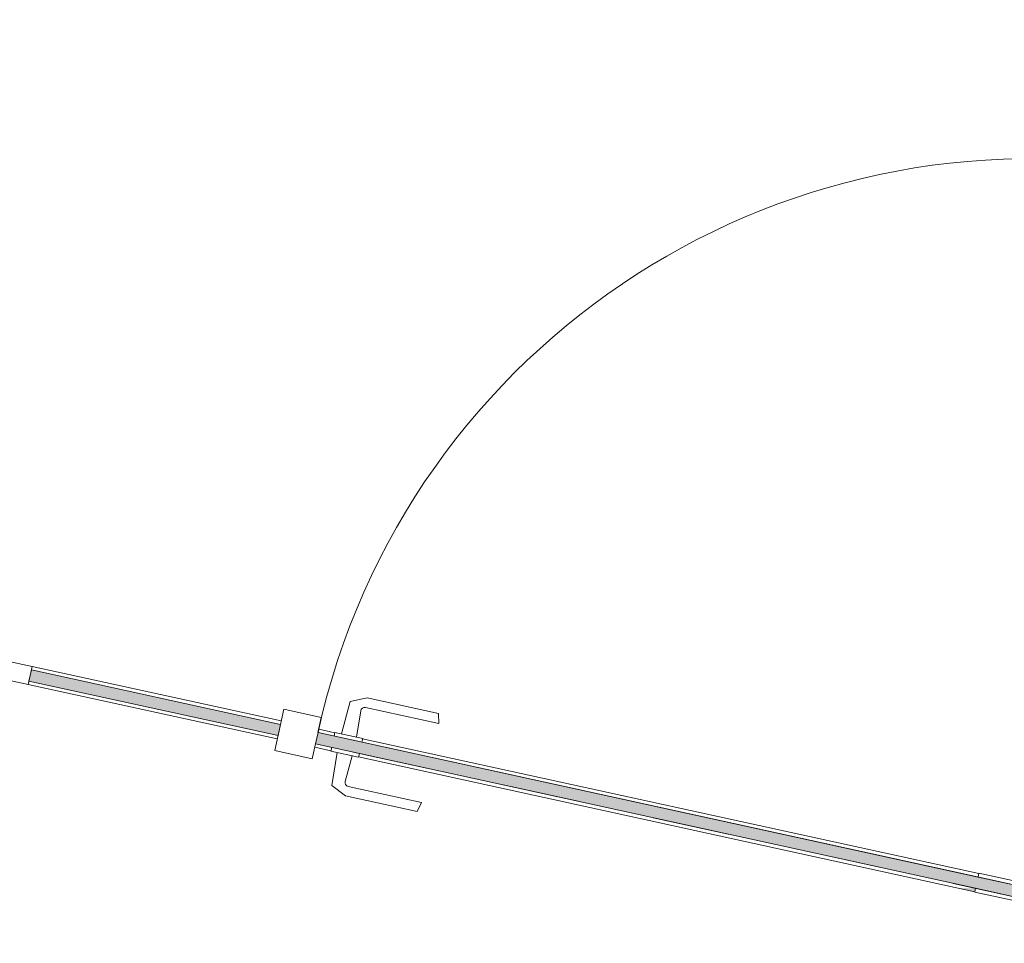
# Model space of a CAD drawing. Header units: metres. Extents: x 233012 to 233264, y 553571 to 554014.
# Tile 197 of 256: x 233201.32 to 233202.61, y 553832.21 to 553833.41. Entities that reach past the tile are written whole.
import ezdxf

# ---------------------------------------------------------------- set-up
doc = ezdxf.new("R2010")
doc.units = ezdxf.units.M
doc.linetypes.add('Dash', pattern=[0.00635, 0.003175, -0.003175])
for name, color, linetype, lineweight in [('A-NL30_deursparing', 252, 'Continuous', 5), ('A-NL30_stijlen_dorpels-pui', 252, 'Continuous', 5), ('A-NL38_vlakvullingen-pui', 252, 'Continuous', 5)]:
    doc.layers.add(name, color=color, linetype=linetype, lineweight=lineweight)

# ---------------------------------------------------------------- blocks, each defined once
blk = doc.blocks.new('System Panel - NLRS_22_CWP_beglazing d 15_gen_mie-5565240-01_Situatie')
at = {"layer": 'A-NL38_vlakvullingen-pui'}
blk.add_hatch(color=256, dxfattribs=at).paths.add_polyline_path([(0.166, 0.0075), (-0.166, 0.0075), (-0.166, -0.0075), (0.166, -0.0075)])
for p, q in [((0.166, 0.0075), (-0.166, 0.0075)), ((-0.166, 0.0075), (-0.166, -0.0075)), ((0.166, -0.0075), (0.166, 0.0075)), ((-0.166, -0.0075), (0.166, -0.0075))]:
    blk.add_line(p, q, dxfattribs=at)
blk = doc.blocks.new('Rectangular Mullion - NLRS_22_CWM_aluminium profiel glazen binnenwand 35x24_gen_mie-4956276-01_Situatie')
at = {"layer": 'A-NL30_stijlen_dorpels-pui'}
for p, q in [((233201.6647, 553832.5001), (233201.3403, 553832.571)), ((233201.6595, 553832.4766), (233201.3352, 553832.5476))]:
    blk.add_line(p, q, dxfattribs=at)
blk = doc.blocks.new('Rectangular Mullion - NLRS_22_CWM_aluminium profiel glazen binnenwand 35x24_gen_mie-5565232-01_Situatie')
at = {"layer": 'A-NL30_stijlen_dorpels-pui'}
for p, q in [((0, 0.012), (-0.035, 0.012)), ((-0.035, 0.012), (-0.035, -0.012)), ((0, -0.012), (0, 0.012)), ((-0.035, -0.012), (0, -0.012))]:
    blk.add_line(p, q, dxfattribs=at)
blk = doc.blocks.new('NLRS_32_DO_glazen deur_gen_mie - enkele deur_gen-5565233-01_Situatie')
at = {"layer": 'A-NL30_deursparing'}
blk.add_hatch(color=256, dxfattribs=at).paths.add_polyline_path([(-0.475, 0.0075), (-0.475, -0.0075), (0.475, -0.0075), (0.475, 0.0075), (-0.405, 0.0075)])
for p, q in [((0.324, 0.0525), (0.327, 0.0655)), ((0.327, 0.0655), (0.4223, 0.0655)), ((0.4223, 0.0655), (0.4428, 0.0559)), ((0.4217, 0.0525), (0.324, 0.0525)), ((0.4217, 0.0525), (0.4237, 0.0521)), ((0.4428, 0.0559), (0.445, 0.0125)), ((0.425, 0.0125), (0.4267, 0.0472)), ((-0.405, 0.0125), (-0.475, 0.0125)), ((-0.475, 0.0125), (-0.475, 0.0075)), ((-0.475, 0.0075), (-0.405, 0.0075)), ((-0.475, -0.0075), (-0.475, 0.0075)), ((-0.405, 0.0075), (-0.405, 0.0125)), ((-0.405, 0.0075), (0.475, 0.0075)), ((0.4535, 0.0125), (0.4165, 0.0125)), ((0.4165, 0.0125), (0.4165, 0.0075)), ((0.4535, 0.0075), (0.4535, 0.0125)), ((0.475, 0.0075), (0.475, -0.0075)), ((-0.475, -0.0075), (-0.475, -0.0125)), ((-0.405, -0.0075), (-0.475, -0.0075)), ((-0.475, -0.0075), (-0.475, -0.9575)), ((-0.475, -0.0075), (0.475, -0.0075)), ((-0.475, -0.0125), (-0.405, -0.0125)), ((-0.405, -0.0125), (-0.405, -0.0075)), ((0.475, -0.0075), (-0.405, -0.0075)), ((0.4165, -0.0075), (0.4165, -0.0125)), ((0.4165, -0.0125), (0.4535, -0.0125)), ((0.4267, -0.0472), (0.425, -0.0125)), ((0.445, -0.0125), (0.4428, -0.0559)), ((0.4535, -0.0125), (0.4535, -0.0075)), ((0.327, -0.0655), (0.324, -0.0525)), ((0.324, -0.0525), (0.4217, -0.0525)), ((0.4237, -0.0521), (0.4217, -0.0525)), ((0.4428, -0.0559), (0.4223, -0.0655)), ((0.4223, -0.0655), (0.327, -0.0655))]:
    blk.add_line(p, q, dxfattribs=at)
at = {"layer": 'A-NL30_deursparing', "linetype": 'Dash'}
blk.add_line((-0.475, 0.0075), (0.475, 0.0075), dxfattribs=at)
at = {"layer": 'A-NL30_deursparing', "flags": 128}
for points in [[(0.4267, 0.0472), (0.4264, 0.0492), (0.4254, 0.0509), (0.4237, 0.0521), (0.4217, 0.0525)], [(0.4254, 0.0509), (0.4264, 0.0492), (0.4267, 0.0472)], [(0.4217, -0.0525), (0.4237, -0.0521), (0.4254, -0.0509), (0.4264, -0.0492), (0.4267, -0.0472)], [(0.4267, -0.0472), (0.4264, -0.0492), (0.4254, -0.0509)]]:
    blk.add_lwpolyline(points, dxfattribs=at)
at = {"layer": 'A-NL30_deursparing'}
blk.add_arc((-0.475, -0.0075), 0.95, 270, 360, dxfattribs=at)
blk = doc.blocks.new('Rectangular Mullion - NLRS_22_CWM_aluminium profiel glazen binnenwand 35x24_gen_mie-V582-01_Situatie')
at = {"layer": 'A-NL30_stijlen_dorpels-pui'}
blk.add_hatch(color=256, dxfattribs=at).paths.add_polyline_path([(233202.568, 553832.2778), (233202.569, 553832.2822), (233202.5457, 553832.2827)])
for p, q in [((233201.7345, 553832.4848), (233201.7135, 553832.4894)), ((233202.5732, 553832.3013), (233201.7706, 553832.4769)), ((233201.7294, 553832.4613), (233201.7084, 553832.4659)), ((233202.568, 553832.2778), (233201.7655, 553832.4534))]:
    blk.add_line(p, q, dxfattribs=at)
blk = doc.blocks.new('Rectangular Mullion - NLRS_22_CWM_aluminium profiel glazen binnenwand 50x55_gen_mie-5565229-01_Situatie')
at = {"layer": 'A-NL30_stijlen_dorpels-pui'}
for p, q in [((-0.025, 0.0275), (0.025, 0.0275)), ((-0.025, -0.0275), (-0.025, 0.0275)), ((0.025, 0.0275), (0.025, 0.0075)), ((0.025, -0.0075), (0.025, -0.0275)), ((0.025, -0.0275), (-0.025, -0.0275))]:
    blk.add_line(p, q, dxfattribs=at)

msp = doc.modelspace()

# ---------------------------------------------------------------- block references
at = {"layer": 'A-NL30_deursparing', "rotation": 167.6567290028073}
msp.add_blockref('NLRS_32_DO_glazen deur_gen_mie - enkele deur_gen-5565233-01_Situatie', (233202.175, 553832.3761), dxfattribs=at)
at = {"layer": 'A-NL30_stijlen_dorpels-pui', "rotation": 167.6567290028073}
msp.add_blockref('Rectangular Mullion - NLRS_22_CWM_aluminium profiel glazen binnenwand 35x24_gen_mie-5565232-01_Situatie', (233201.3036, 553832.5668), dxfattribs=at)
at = {"layer": 'A-NL30_stijlen_dorpels-pui'}
for name in ['Rectangular Mullion - NLRS_22_CWM_aluminium profiel glazen binnenwand 35x24_gen_mie-4956276-01_Situatie', 'Rectangular Mullion - NLRS_22_CWM_aluminium profiel glazen binnenwand 35x24_gen_mie-V582-01_Situatie']:
    msp.add_blockref(name, (0, 0), dxfattribs=at)
at = {"layer": 'A-NL30_stijlen_dorpels-pui', "extrusion": (0, 0, -1), "rotation": 192.3432709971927}
msp.add_blockref('Rectangular Mullion - NLRS_22_CWM_aluminium profiel glazen binnenwand 50x55_gen_mie-5565229-01_Situatie', (-233201.6865, 553832.483), dxfattribs=at)
at = {"layer": 'A-NL38_vlakvullingen-pui', "rotation": 347.6567290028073}
msp.add_blockref('System Panel - NLRS_22_CWP_beglazing d 15_gen_mie-5565240-01_Situatie', (233201.4999, 553832.5238), dxfattribs=at)

doc.saveas('drawing.dxf')
